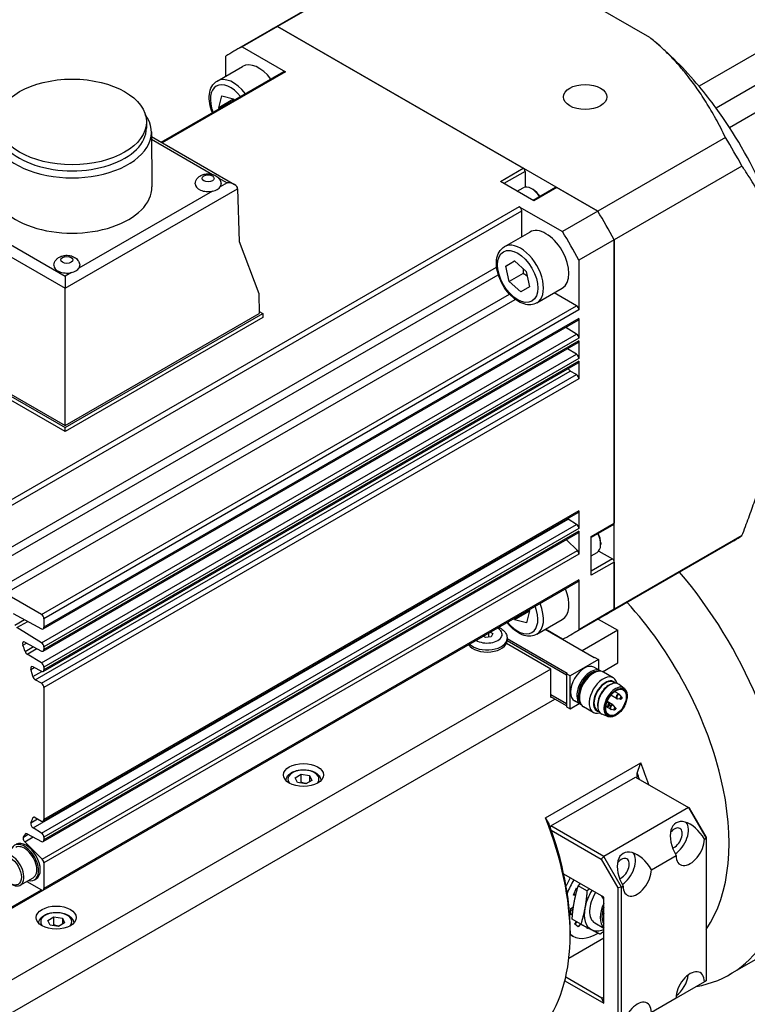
# Model space of a CAD drawing. Extents: x 24680 to 26365, y 10273 to 11461.
# Tile 16 of 18: x 26163 to 26236, y 11236 to 11335. Entities that reach past the tile are written whole.
import ezdxf

# ---------------------------------------------------------------- set-up
doc = ezdxf.new("R2010")
doc.units = 0
doc.header["$LTSCALE"] = 25.4
doc.layers.get('0').update_dxf_attribs({"linetype": 'CONTINUOUS'})

msp = doc.modelspace()

# ---------------------------------------------------------------- linework, layer by layer
for p, q in [((26201.4044113, 11341.5017703), (26188.6217393, 11334.1216912)), ((26200.5616055, 11341.0615215), (26187.7789335, 11333.6814424)), ((26249.5552141, 11338.9500656), (26230.8168844, 11328.1314859)), ((26225.8847706, 11333.0202846), (26218.7784354, 11337.1231291)), ((26251.2717158, 11336.7556156), (26232.5333861, 11325.9370359)), ((26187.7789335, 11333.6814424), (26184.2433996, 11331.640201)), ((26188.6217393, 11334.1216912), (26185.0862054, 11332.0804497)), ((26188.6217393, 11334.1216912), (26213.2276032, 11319.915489)), ((26220.6861277, 11315.609308), (26188.6217393, 11334.1216912)), ((26226.2115428, 11332.7521392), (26226.1675653, 11332.7887187)), ((26249.9664075, 11333.267868), (26233.880672, 11323.9807643)), ((26185.0862054, 11332.0804497), (26189.4152901, 11329.5810516)), ((26183.4407298, 11329.1560537), (26183.4407301, 11331.1304341)), ((26176.9819134, 11322.5203036), (26189.2413338, 11329.5982833)), ((26182.5728152, 11328.6549627), (26185.1183996, 11330.1246565)), ((26189.4152901, 11329.5810516), (26177.0838146, 11322.4614709)), ((26182.7343522, 11325.9825286), (26183.0425245, 11327.1733173)), ((26184.1485657, 11326.7990251), (26182.7343522, 11325.9825286)), ((26183.0425245, 11327.1733173), (26184.2231449, 11326.8678696)), ((26184.2231449, 11326.8678696), (26184.2959261, 11326.7430508)), ((26182.7958845, 11325.8770014), (26182.7343522, 11325.9825286)), ((26175.4961576, 11324.5593134), (26175.4961576, 11323.9469409)), ((26175.9960487, 11323.5626886), (26176.0460481, 11318.0514878)), ((26176.0003643, 11323.0870012), (26184.3194803, 11318.2839573)), ((26176.0026777, 11322.8320126), (26182.1203217, 11319.2999892)), ((26233.4687996, 11322.989387), (26220.6861277, 11315.609308)), ((26210.9295062, 11318.5886821), (26213.2276032, 11319.915489)), ((26235.114275, 11320.1393401), (26222.331603, 11312.759261)), ((26182.6941647, 11318.9686808), (26183.5694803, 11318.4633171)), ((26213.4043799, 11319.6093028), (26211.2830596, 11318.384558)), ((26213.4043799, 11319.6093028), (26213.4043799, 11318.012802)), ((26167.3540508, 11307.8983341), (26184.6294944, 11317.8723161)), ((26183.5694803, 11318.4633171), (26182.8913682, 11318.0718089)), ((26184.6304638, 11317.850758), (26184.7872625, 11312.5754769)), ((26214.2882634, 11316.6495027), (26210.9295062, 11318.5886821)), ((26212.6266518, 11317.6088347), (26213.2011314, 11317.9405106)), ((26214.1998751, 11317.7823917), (26214.0761314, 11317.8538352)), ((26216.4613604, 11317.9886919), (26214.2150401, 11316.6917782)), ((26216.5863604, 11317.9763097), (26214.2882634, 11316.6495027)), ((26216.5863604, 11317.9763097), (26220.6861277, 11315.609308)), ((26151.5408473, 11317.0280915), (26167.3540508, 11307.8983341)), ((26152.6008613, 11317.6190924), (26167.3540508, 11309.1013345)), ((26182.1262721, 11317.6300804), (26168.7492326, 11309.9068431)), ((26212.8215086, 11316.067465), (26159.2581699, 11285.142657)), ((26212.8215086, 11316.067465), (26217.1505938, 11313.5680665)), ((26159.5041812, 11284.7165529), (26213.0675199, 11315.6413609)), ((26213.0675199, 11313.0634481), (26213.0675199, 11315.6413609)), ((26220.6861277, 11315.609308), (26217.1505938, 11313.5680665)), ((26211.3228152, 11312.0561424), (26213.8683996, 11313.5258363)), ((26184.7872625, 11312.5754769), (26186.7402248, 11307.3654507)), ((26222.331603, 11312.759261), (26218.7960691, 11310.7180196)), ((26222.331603, 11312.759261), (26222.331603, 11284.3468567)), ((26222.331603, 11275.7344945), (26222.331603, 11312.759261)), ((26159.5041812, 11280.5387399), (26210.5560208, 11310.0135332)), ((26211.479633, 11310.1184635), (26212.3391878, 11310.6296153)), ((26212.3494205, 11310.6206356), (26211.479633, 11310.1184635)), ((26211.8054176, 11308.5671087), (26211.479633, 11310.1184635)), ((26212.3391878, 11310.6296153), (26213.5245274, 11309.5894124)), ((26218.7960691, 11310.7180196), (26218.7960688, 11305.7192231)), ((26159.7323236, 11279.8085028), (26210.7222171, 11309.2475316)), ((26167.9841364, 11309.4651146), (26167.3540508, 11309.1013345)), ((26167.3540508, 11309.1013345), (26167.3540508, 11307.8983341)), ((26213.2196312, 11309.3836053), (26211.8054176, 11308.5671087)), ((26213.5245274, 11309.5894124), (26213.850312, 11308.0380576)), ((26167.3540508, 11294.1448157), (26167.3540508, 11307.8983341)), ((26212.9907571, 11307.5269058), (26211.8054176, 11308.5671087)), ((26213.850312, 11308.0380576), (26212.9907571, 11307.5269058)), ((26214.5728152, 11306.4269773), (26217.1183996, 11307.8966712)), ((26160.8502941, 11277.872121), (26211.8401876, 11307.3111497)), ((26186.7402248, 11307.3654507), (26186.7994873, 11305.3716437)), ((26218.5500575, 11306.1453271), (26216.3175202, 11307.4342832)), ((26161.3686266, 11277.3094257), (26212.4204661, 11306.7842189)), ((26164.9867189, 11275.2205191), (26218.5500575, 11306.1453271)), ((26218.7960688, 11305.7192231), (26165.2327302, 11274.7944151)), ((26167.3540508, 11293.9406916), (26187.1530407, 11305.3716437)), ((26167.3540508, 11294.1448157), (26186.7994873, 11305.3716437)), ((26187.1530407, 11304.9633954), (26167.3540508, 11293.5324433)), ((26186.7933141, 11305.5793319), (26187.1530407, 11305.3716437)), ((26187.1530407, 11305.3716437), (26187.1530407, 11304.9633954)), ((26165.1606751, 11273.7731937), (26218.7240138, 11304.6980017)), ((26218.7960688, 11304.8572681), (26165.2327302, 11273.9324601)), ((26218.5586432, 11303.3092501), (26217.4764261, 11303.9777067)), ((26218.7960688, 11304.8572681), (26218.7960688, 11302.888276)), ((26150.3834881, 11303.7386505), (26167.3540508, 11293.9406916)), ((26167.3540508, 11293.5324433), (26150.3834881, 11303.3304022)), ((26150.7370414, 11303.7386505), (26167.3540508, 11294.1448157)), ((26164.9953045, 11272.384442), (26218.5586432, 11303.3092501)), ((26165.1606751, 11271.54122), (26218.7240138, 11302.466028)), ((26218.7960688, 11302.888276), (26165.2327302, 11271.963468)), ((26218.7960688, 11302.6252944), (26165.2327302, 11271.7004864)), ((26218.7960688, 11302.6252944), (26218.7960688, 11300.8592089)), ((26164.9953045, 11270.355375), (26218.5586432, 11301.280183)), ((26218.5586432, 11301.280183), (26217.6462192, 11301.843763)), ((26165.1606751, 11269.5121529), (26218.7240138, 11300.4369609)), ((26218.7960688, 11300.8592089), (26165.2327302, 11269.9344009)), ((26218.7960688, 11300.5962273), (26165.2327302, 11269.6714193)), ((26218.7960688, 11300.5962273), (26218.7960688, 11298.8203951)), ((26164.3646658, 11268.6808337), (26217.9280044, 11299.6056417)), ((26164.9867189, 11268.3216912), (26218.5500575, 11299.2464992)), ((26218.5500575, 11299.2464992), (26217.9280044, 11299.6056417)), ((26218.7960688, 11298.8203951), (26165.2327302, 11267.8955871)), ((26167.3540508, 11293.5324433), (26167.3540508, 11293.9406916)), ((26165.1606751, 11254.5068035), (26218.7240138, 11285.4316115)), ((26218.7960688, 11285.5908779), (26165.2327302, 11254.6660699)), ((26218.7960688, 11285.5908779), (26218.7960688, 11283.8150457)), ((26164.1524719, 11253.831807), (26217.7158106, 11284.756615)), ((26164.9953045, 11253.3112118), (26218.5586432, 11284.2360198)), ((26218.5586432, 11284.2360198), (26217.7158106, 11284.756615)), ((26220.033506, 11283.0200498), (26222.331603, 11284.3468567)), ((26222.2798263, 11284.2324125), (26220.033506, 11282.9354988)), ((26165.1606751, 11252.4679897), (26218.7240138, 11283.3927977)), ((26218.7960688, 11283.8150457), (26165.2327302, 11252.8902377)), ((26218.7960688, 11283.5520641), (26165.2327302, 11252.6272561)), ((26218.7960688, 11283.5520641), (26218.7960688, 11281.2526736)), ((26218.6341984, 11281.6130675), (26217.5371188, 11282.7075436)), ((26220.033506, 11279.141691), (26220.033506, 11283.0200498)), ((26220.9704225, 11282.3770587), (26220.9704225, 11282.2341718)), ((26234.3116055, 11282.6048068), (26221.5289335, 11275.2247277)), ((26235.114275, 11283.1145736), (26222.331603, 11275.7344945)), ((26165.0708597, 11250.6882595), (26218.6341984, 11281.6130675)), ((26220.033506, 11281.1013859), (26220.6079856, 11281.4330619)), ((26220.7722161, 11281.5729346), (26222.1548263, 11280.7746842)), ((26218.7960688, 11281.2526736), (26165.2327302, 11250.3278656)), ((26222.1548263, 11280.7746842), (26220.033506, 11279.5499393)), ((26222.331603, 11280.468498), (26220.033506, 11279.141691)), ((26222.331603, 11280.468498), (26222.331603, 11275.7344945)), ((26165.1606751, 11247.6079756), (26218.7240138, 11278.5327836)), ((26218.7960688, 11278.6920499), (26165.2327302, 11247.7672419)), ((26218.7960688, 11278.6920499), (26218.7960691, 11273.6932531)), ((26164.9867189, 11275.2205191), (26161.3686266, 11277.3094257)), ((26213.7710137, 11275.5063279), (26212.3568001, 11274.6898313)), ((26213.8455928, 11275.5751723), (26213.5374204, 11274.3843835)), ((26213.7840602, 11275.6807), (26213.8455928, 11275.5751723)), ((26222.331603, 11275.7344945), (26218.7960691, 11273.6932531)), ((26162.168389, 11275.3037722), (26164.9953045, 11273.7856415)), ((26162.3375821, 11274.146214), (26163.2947953, 11274.6988613)), ((26162.5347174, 11273.904281), (26163.614031, 11274.527423)), ((26165.2327302, 11274.7944151), (26165.2327302, 11273.9324601)), ((26212.3568001, 11274.6898313), (26212.2840186, 11274.8146506)), ((26213.5374204, 11274.3843835), (26212.3568001, 11274.6898313)), ((26214.5728152, 11273.2293368), (26217.1183996, 11274.6990307)), ((26221.5289335, 11275.2247277), (26217.9933996, 11273.1834862)), ((26220.726264, 11274.7613062), (26222.6851564, 11273.6303391)), ((26164.9953045, 11272.384442), (26162.5347174, 11273.904281)), ((26209.918206, 11273.448748), (26210.1613585, 11273.3083638)), ((26220.3163487, 11270.8746632), (26215.4053747, 11273.7100153)), ((26217.1505938, 11272.7432375), (26215.4407301, 11273.7304277)), ((26222.6851564, 11273.6303391), (26219.1142672, 11271.5686853)), ((26222.6851564, 11270.3643528), (26222.6851564, 11273.6303391)), ((26163.3403573, 11272.4424195), (26164.9953045, 11271.5536678)), ((26209.4542517, 11272.9001156), (26209.2110992, 11273.0404997)), ((26210.0119293, 11272.9863886), (26209.4542517, 11272.9001156)), ((26209.7531102, 11273.35343), (26209.7531102, 11272.9463491)), ((26210.1613585, 11273.3083638), (26210.0119293, 11272.9863886)), ((26217.5586323, 11269.1396079), (26211.6029326, 11272.5781327)), ((26211.603581, 11272.5981708), (26217.5586323, 11269.1600203)), ((26211.603681, 11272.8138425), (26211.603681, 11272.6097184)), ((26211.603681, 11272.8022372), (26217.629343, 11269.3233197)), ((26163.1321793, 11272.1443764), (26163.4999544, 11272.3567115)), ((26163.356536, 11271.5156163), (26164.1804174, 11271.9912844)), ((26163.5678515, 11271.2370746), (26164.539851, 11271.7982587)), ((26165.2327302, 11271.963468), (26165.2327302, 11271.7004864)), ((26215.967642, 11269.7519804), (26211.5355326, 11272.3108599)), ((26164.9953045, 11270.355375), (26163.5678515, 11271.2370746)), ((26220.7406128, 11270.7113638), (26217.9121857, 11269.0783707)), ((26220.3870594, 11270.915488), (26220.3163487, 11270.8746632)), ((26220.3870594, 11270.915488), (26220.7406128, 11270.7113638)), ((26220.7406128, 11270.7113638), (26220.7406128, 11269.6766312)), ((26215.967642, 11269.7519804), (26096.0776873, 11200.5334827)), ((26163.9331287, 11269.7130706), (26164.2758739, 11269.9109546)), ((26164.1339457, 11268.9995206), (26165.021709, 11269.512071)), ((26164.1524719, 11269.9772248), (26164.9953045, 11269.5246007)), ((26165.2327302, 11269.9344009), (26165.2327302, 11269.6714193)), ((26215.967642, 11266.8942423), (26215.967642, 11269.7519804)), ((26220.9377953, 11269.5627878), (26220.3013992, 11269.9302112)), ((26221.1597355, 11269.4836506), (26222.6851564, 11270.3643528)), ((26222.2308146, 11268.8739978), (26221.250411, 11269.440034)), ((26164.9867189, 11268.3216912), (26164.3646658, 11268.6808337)), ((26217.629343, 11269.3233197), (26217.5586323, 11269.2824948)), ((26217.5586323, 11269.2824948), (26217.5586323, 11265.9756837)), ((26217.9121857, 11269.0783707), (26217.5586323, 11269.2824948)), ((26217.9121857, 11265.7715595), (26217.9121857, 11269.0783707)), ((26220.033506, 11269.2157462), (26220.250411, 11269.3409764)), ((26165.2327302, 11267.8955871), (26165.2327302, 11254.6660699)), ((26222.0116582, 11268.2384362), (26222.1129933, 11268.2751494)), ((26222.4127654, 11268.3359357), (26222.2602196, 11268.4240081)), ((26222.813692, 11267.2311819), (26222.3622589, 11267.4918169)), ((26223.3266648, 11267.8137825), (26222.8190606, 11268.2103124)), ((26098.1231555, 11198.448448), (26216.3919061, 11266.730943)), ((26215.967642, 11267.2004285), (26217.5586323, 11266.2818699)), ((26217.5586323, 11266.2614575), (26215.967642, 11267.1800161)), ((26217.5586323, 11266.0573333), (26215.967642, 11266.975892)), ((26216.0383527, 11266.9350672), (26215.967642, 11266.8942423)), ((26218.9877953, 11266.1852887), (26218.3513992, 11266.5527121)), ((26218.8361974, 11267.141947), (26218.8361974, 11266.8914866)), ((26222.1949735, 11266.1595302), (26221.6228524, 11266.4898444)), ((26222.563692, 11266.7981692), (26221.9915709, 11267.1284835)), ((26222.9437919, 11266.7159729), (26222.6453879, 11266.7684546)), ((26223.074926, 11266.9431039), (26222.8802736, 11267.1752884)), ((26217.5586323, 11265.9756837), (26217.9121857, 11265.7715595)), ((26217.9121857, 11265.7715595), (26218.8082905, 11266.2889259)), ((26220.2308146, 11265.4098962), (26219.250411, 11265.9759324)), ((26220.7877654, 11265.5213532), (26220.6352196, 11265.6094255)), ((26220.6716489, 11265.9174719), (26220.6905219, 11265.8113565)), ((26221.9449735, 11265.7265175), (26221.4935405, 11265.9871524)), ((26221.706355, 11266.0015384), (26221.5002064, 11266.0377947)), ((26221.8374891, 11266.2286694), (26221.6428367, 11266.4608539)), ((26222.3250735, 11265.6443212), (26222.0266695, 11265.6968028)), ((26222.4562076, 11265.8714521), (26222.2615551, 11266.1036367)), ((26221.696913, 11264.9909697), (26221.0997059, 11265.2323028)), ((26215.4373119, 11254.8463694), (26224.9832535, 11260.3577214)), ((26190.3823884, 11258.858686), (26190.9947608, 11259.2122394)), ((26190.6065322, 11258.3757231), (26190.3823884, 11258.858686)), ((26190.9947608, 11258.3957428), (26190.9947608, 11259.2122394)), ((26190.9947608, 11259.2122394), (26191.8312771, 11259.0828299)), ((26192.055421, 11258.599867), (26191.4430485, 11258.2463136)), ((26191.8312771, 11259.0828299), (26191.8312771, 11258.4704575)), ((26191.8312771, 11259.0828299), (26192.055421, 11258.599867)), ((26215.967642, 11254.0344212), (26224.4529234, 11258.9334007)), ((26224.4529234, 11258.9334007), (26229.7562242, 11255.8715385)), ((26224.6297001, 11258.8313386), (26224.6297001, 11259.3367092)), ((26191.4430485, 11258.2463136), (26190.6065322, 11258.3757231)), ((26229.7562242, 11255.8715385), (26221.2709429, 11250.972559)), ((26229.8597776, 11255.8117519), (26229.7562242, 11255.8715385)), ((26229.7562242, 11255.8715385), (26231.5239912, 11252.8096763)), ((26231.5239912, 11252.9292495), (26229.8597776, 11255.8117519)), ((26163.9331321, 11254.3492445), (26164.6112987, 11254.7407842)), ((26164.1339457, 11254.8309035), (26164.2792854, 11254.9148154)), ((26164.3646658, 11254.8831778), (26164.9867189, 11254.5240352)), ((26164.9953045, 11253.3112118), (26164.1524719, 11253.831807)), ((26215.967642, 11254.0344212), (26215.9049064, 11253.9257599)), ((26221.2709429, 11250.972559), (26215.967642, 11254.0344212)), ((26163.1798487, 11252.918565), (26163.6615721, 11253.1966881)), ((26163.3131503, 11252.4417977), (26164.1584675, 11252.9298418)), ((26163.3565498, 11253.212507), (26163.4661146, 11253.2757643)), ((26163.5678515, 11253.2470186), (26164.9953045, 11252.4804375)), ((26165.2327302, 11252.8902377), (26165.2327302, 11252.6272561)), ((26216.024726, 11253.5932154), (26221.0209429, 11250.7086483)), ((26231.3472145, 11252.7076142), (26231.5239912, 11252.8096763)), ((26231.5239912, 11252.9292495), (26231.5239912, 11252.8096763)), ((26231.5239912, 11252.8096763), (26231.5239912, 11238.5209861)), ((26165.0708597, 11250.6882595), (26163.3131503, 11252.4417977)), ((26221.0209429, 11250.7086483), (26221.2709429, 11250.972559)), ((26221.0209429, 11250.7086483), (26222.6851564, 11247.8261458)), ((26223.0387098, 11247.9106968), (26221.2709429, 11250.972559)), ((26226.0439136, 11249.6457521), (26228.5187874, 11251.0746211)), ((26165.2327302, 11250.3278656), (26165.2327302, 11247.7672419)), ((26162.8727169, 11248.099589), (26164.1631868, 11248.8446421)), ((26164.2881868, 11248.6281358), (26164.4649635, 11248.7301978)), ((26221.2709429, 11246.8900761), (26217.2779322, 11249.1954419)), ((26163.5188913, 11248.4726579), (26164.9867189, 11247.6252073)), ((26218.245348, 11247.1108206), (26218.5452615, 11247.818456)), ((26218.5452615, 11247.818456), (26218.660625, 11247.7987491)), ((26219.6009311, 11247.5285314), (26218.7307918, 11248.0309066)), ((26223.0387098, 11247.9106968), (26222.6851564, 11247.8261458)), ((26222.6851564, 11247.8261458), (26222.6851564, 11233.7065576)), ((26223.0387098, 11247.9106968), (26223.2154865, 11248.0127589)), ((26223.0387098, 11233.6220067), (26223.0387098, 11247.9106968)), ((26159.4321262, 11244.3005963), (26165.1606751, 11247.6079756)), ((26159.5041812, 11244.4598627), (26164.9867189, 11247.6252073)), ((26218.4666787, 11247.0730119), (26218.245348, 11247.1108206)), ((26218.3021512, 11247.2448458), (26218.5003767, 11247.2109841)), ((26221.2709429, 11246.6859519), (26221.0941662, 11246.9921382)), ((26221.2709429, 11236.2756205), (26221.2709429, 11246.8900761)), ((26217.9688578, 11245.7547336), (26218.2482395, 11245.9332761)), ((26217.9982929, 11245.1357682), (26217.9688578, 11245.7547336)), ((26165.633651, 11244.5699959), (26166.2460235, 11244.9235493)), ((26166.2460235, 11244.1070527), (26166.2460235, 11244.9235493)), ((26166.2460235, 11244.9235493), (26167.0825398, 11244.7941397)), ((26167.0825398, 11244.7941397), (26167.0825398, 11244.1817673)), ((26167.0825398, 11244.7941397), (26167.3066836, 11244.3111768)), ((26217.9784441, 11245.5531507), (26218.2167669, 11245.705454)), ((26218.1633683, 11245.2412618), (26217.9982929, 11245.1357682)), ((26221.2709429, 11245.0374401), (26221.2412295, 11245.0270824)), ((26221.2709429, 11245.0099274), (26221.2412295, 11245.0270824)), ((26244.4847776, 11245.2619983), (26233.8781759, 11239.1382739)), ((26165.8577949, 11244.087033), (26165.633651, 11244.5699959)), ((26166.6943112, 11243.9576234), (26165.8577949, 11244.087033)), ((26167.3066836, 11244.3111768), (26166.6943112, 11243.9576234)), ((26218.9863242, 11244.1928772), (26218.116185, 11244.6952523)), ((26218.3836476, 11244.2026418), (26218.545327, 11244.4474871)), ((26218.7311881, 11243.9087703), (26218.3836476, 11244.2026418)), ((26218.4178183, 11244.173748), (26218.5838794, 11244.4252288)), ((26218.9374328, 11244.2211047), (26218.7311881, 11243.9087703)), ((26219.6311953, 11243.7550271), (26219.649868, 11243.8466102)), ((26219.7597509, 11243.789638), (26219.6311953, 11243.7550271)), ((26220.3744963, 11244.3167643), (26221.2709429, 11243.7992006)), ((26217.7882561, 11240.796863), (26221.2709429, 11242.8075932)), ((26217.9121857, 11243.5220277), (26217.9121857, 11243.1137794)), ((26218.1888361, 11242.9805796), (26217.9121857, 11243.1403038)), ((26221.0941662, 11236.7859309), (26217.4700125, 11238.878337)), ((26217.3846466, 11238.5193748), (26221.2709429, 11236.2756205)), ((26231.3472145, 11238.4189241), (26228.5187874, 11236.7859309)), ((26231.5239912, 11238.5209861), (26231.3472145, 11238.4189241)), ((26221.0941662, 11236.7859309), (26221.2709429, 11236.887993)), ((26221.2709429, 11236.2756205), (26221.0941662, 11236.7859309)), ((26228.5187874, 11236.7859309), (26226.0439136, 11235.3570619))]:
    msp.add_line(p, q)
for centre, start, end in [((26221.4512551, 11266.3002411), 39.974862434, 47.353259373), ((26222.688692, 11267.0146756), 240, 260.025137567), ((26222.688692, 11267.0146756), 39.974862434, 60), ((26222.0699735, 11265.9430238), 240, 260.025137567), ((26222.0699735, 11265.9430238), 39.974862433, 60)]:
    msp.add_arc(centre, 0.25, start, end)
for centre, major_axis, ratio, start_param, end_param in [((26204.6539335, 11304.453085), (-16.875, 29.2283574), 0.5773502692, 6.2344111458, 6.2831853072), ((26204.6539335, 11304.453085), (-16.875, 29.2283574), 0.5773502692, 6.2344111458, 6.2831853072), ((26222.331603, 11314.6592923), (-12.75, 22.0836478), 0.5773502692, 5.0078298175, 5.2809120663), ((26201.1183996, 11302.4118436), (-16.875, 29.2283574), 0.5773502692, 6.2344111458, 6.3319594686), ((26186.7433996, 11327.310074), (-1.625, 2.8145826), 0.5773502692, 4.9397837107, 6.2831853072), ((26189.4152901, 11329.2969822), (-0.1739563, 0.3013011), 0.5773502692, 5.4977871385, 6.2831853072), ((26184.1978152, 11325.8403801), (-1.625, 2.8145826), 0.5773502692, 4.9397837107, 6.2831853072), ((26183.9149725, 11325.6770808), (-1.425, 2.4681724), 0.5773502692, 4.9723892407, 7.5939813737), ((26222.331603, 11314.6592923), (-12.75, 22.0836478), 0.5773502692, 4.8964030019, 5.0078298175), ((26222.331603, 11314.6592923), (12.75, -22.0836478), 0.5773502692, 1.3867823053, 1.7548103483), ((26168.0611576, 11323.5386926), (7.935, 0), 0.5773502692, 2.7460359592, 6.6787420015), ((26168.0611576, 11323.9469409), (7.435, 0), 0.5773502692, 3.1415926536, 6.2831853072), ((26217.4366055, 11311.8331641), (-16.875, 29.2283574), 0.5773502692, 4.663614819, 4.7611631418), ((26213.2276032, 11319.7113649), (0.125, -0.2165064), 0.5773502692, 0.7853981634, 2.3561944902), ((26168.0611576, 11318.0273407), (7.985, 0), 0.5773502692, 3.1363548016, 6.2884231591), ((26181.6729631, 11318.3335269), (-1.3, 0), 0.5773502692, 6.2355820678, 8.210164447), ((26181.6729631, 11318.3335269), (1.3, 0), 0.5773502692, 5.0685717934, 5.9270024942), ((26181.6729631, 11318.3335269), (1.3, 0), 0.5773502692, 5.9270024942, 6.3307885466), ((26183.5694803, 11317.8509446), (-1.0606602, 0), 0.5773502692, 3.1764992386, 4.7123889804), ((26184.1001337, 11317.5445718), (0.3545785, 0.6611578), 0.5971344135, 5.4790719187, 5.5139785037), ((26214.0761314, 11316.4249662), (-0.875, 1.5155445), 0.5773502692, 4.8048702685, 6.2831853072), ((26214.1998751, 11316.4964096), (0.7875, -1.36399), 0.5773502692, 1.6735878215, 2.3561944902), ((26216.5863604, 11317.7721855), (-0.125, 0.2165064), 0.5773502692, 5.4977871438, 6.2831853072), ((26212.8215086, 11315.7833956), (-0.1739563, 0.3013011), 0.5773502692, 3.926990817, 5.4977871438), ((26204.6539335, 11304.453085), (16.875, -29.2283574), 0.5773502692, 1.5220221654, 1.6195704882), ((26204.6539335, 11304.453085), (-16.875, 29.2283574), 0.5773502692, 4.663614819, 4.7611631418), ((26215.4933996, 11310.7112537), (-1.625, 2.8145826), 0.5773502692, 3.1415926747, 6.2831853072), ((26201.1183996, 11302.4118436), (16.875, -29.2283574), 0.5773502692, 1.5220221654, 1.6195704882), ((26212.9478152, 11309.2415599), (1.625, -2.8145826), 0.5773502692, 0, 3.1415926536), ((26167.5308275, 11310.1685611), (-1.3, 0), 0.5773502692, 6.2355820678, 8.210164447), ((26167.5308275, 11310.1685611), (1.3, 0), 0.5773502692, 5.0685717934, 5.9270024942), ((26167.5308275, 11310.1685611), (1.3, 0), 0.5773502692, 5.9270024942, 6.3307885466), ((26218.5500575, 11305.8612577), (-0.1739563, 0.3013011), 0.5773502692, 3.926990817, 5.4977871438), ((26218.5500575, 11304.9993028), (0.1739563, -0.3013011), 0.5773502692, 0, 0.7853981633), ((26218.5500575, 11303.0303106), (-0.1739563, 0.3013011), 0.5773502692, 3.9269908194, 5.4628805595), ((26218.5500575, 11302.7673291), (0.1739563, -0.3013011), 0.5773502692, 0, 0.7853981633), ((26218.5500575, 11301.0012436), (-0.1739563, 0.3013011), 0.5773502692, 3.9269908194, 5.4628805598), ((26218.5500575, 11300.738262), (0.1739563, -0.3013011), 0.5773502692, 0, 0.7853981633), ((26217.9280044, 11299.8897111), (-0.1739563, 0.3013011), 0.5773502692, 1.3507882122, 2.3561944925), ((26218.5500575, 11298.9624298), (-0.1739563, 0.3013011), 0.5773502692, 3.9269908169, 5.4977871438), ((26218.5500575, 11285.7329126), (0.1739563, -0.3013011), 0.5773502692, 0, 0.7853981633), ((26217.7243962, 11285.0355544), (-0.1739563, 0.3013011), 0.5773502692, 2.0383748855, 2.3212879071), ((26218.5500575, 11283.9570804), (-0.1739563, 0.3013011), 0.5773502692, 3.9269908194, 5.4628805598), ((26222.1548263, 11284.4489188), (0.125, -0.2165064), 0.5773502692, 0, 0.7853981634), ((26218.5500575, 11283.6940988), (0.1739563, -0.3013011), 0.5773502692, 0, 0.7853981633), ((26219.7329856, 11282.9486063), (0.875, -1.5155445), 0.5773502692, 0, 1.4783150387), ((26219.8567293, 11283.0200498), (0.7875, -1.36399), 0.5773502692, 0.7853981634, 1.4680048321), ((26217.4366055, 11311.8331641), (16.875, -29.2283574), 0.5773502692, 0, 0.0487741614), ((26218.5500575, 11281.3947083), (-0.1739563, 0.3013011), 0.5773502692, 3.9269908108, 5.1487212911), ((26222.1548263, 11280.5705601), (0.125, -0.2165064), 0.5773502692, 0.7853981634, 2.3561944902), ((26219.5031759, 11264.0365043), (14.375, -24.8982304), 0.5773502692, 6.071375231, 8.1605492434), ((26218.5500575, 11278.8340846), (0.1739563, -0.3013011), 0.5773502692, 0, 0.7853981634), ((26215.4933996, 11277.5136132), (1.625, -2.8145826), 0.5773502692, 0, 1.3434017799), ((26216.4979721, 11262.3014491), (12.25, -21.2176224), 0.5773502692, 0.2644485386, 1.9327896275), ((26212.6649725, 11275.8806201), (1.425, -2.4681724), 0.5773502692, 4.9723890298, 7.5939815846), ((26212.9478152, 11276.0439194), (1.625, -2.8145826), 0.5773502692, 0, 1.3434017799), ((26204.6539335, 11304.453085), (16.875, -29.2283574), 0.5773502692, 0, 0.0487741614), ((26204.6539335, 11304.453085), (16.875, -29.2283574), 0.5773502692, 0, 0.0487741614), ((26164.9867189, 11274.9364497), (-0.1739563, 0.3013011), 0.5773502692, 3.926990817, 5.4977871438), ((26164.9867189, 11274.0744948), (0.1739563, -0.3013011), 0.5773502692, 5.5326937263, 7.0685834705), ((26209.603681, 11273.2220908), (1.5, 0), 0.5773502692, 3.890186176, 7.1053881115), ((26201.1183996, 11302.4118436), (16.875, -29.2283574), 0.5773502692, 6.2344111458, 6.3319594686), ((26163.3489429, 11272.1535663), (-0.1739563, 0.3013011), 0.5773502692, 5.532693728, 7.5611703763), ((26209.603681, 11272.6097184), (2, 0), 0.5773502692, 3.5126383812, 6.2831853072), ((26209.603681, 11272.8138425), (2, 0), 0.5773502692, 3.6456986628, 6.2831853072), ((26147.5550606, 11271.4870358), (-12.5, 21.6506351), 0.5773502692, 4.3918907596, 4.4194456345), ((26163.5764372, 11271.516014), (-0.1739563, 0.3013011), 0.5773502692, 1.250298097, 2.3212879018), ((26164.9867189, 11272.1055026), (-0.1739563, 0.3013011), 0.5773502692, 3.9269908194, 5.4628805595), ((26164.9867189, 11271.8425211), (0.1739563, -0.3013011), 0.5773502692, 5.5326937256, 7.0685834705), ((26164.1610576, 11269.6883715), (-0.1739563, 0.3013011), 0.5773502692, 5.5326937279, 7.4543844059), ((26147.5550607, 11271.4870357), (-12.5, 21.6506351), 0.5773502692, 4.2814239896, 4.3128286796), ((26164.9867189, 11270.0764356), (-0.1739563, 0.3013011), 0.5773502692, 3.9269908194, 5.4628805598), ((26164.9867189, 11269.813454), (0.1739563, -0.3013011), 0.5773502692, 5.5326937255, 7.0685834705), ((26219.3263992, 11268.2414617), (-0.975, -1.6887495), 0.5773502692, 3.1415926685, 6.2831853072), ((26219.9627953, 11267.8740382), (-0.975, -1.6887495), 0.5773502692, 3.0820982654, 6.3426796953), ((26220.033506, 11267.8332134), (-0.925, -1.602147), 0.5773502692, 3.3865813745, 6.0381965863), ((26220.250411, 11267.7079832), (-1, -1.7320508), 0.5773502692, 3.1415926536, 6.2831853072), ((26164.3646658, 11268.9649031), (-0.1739563, 0.3013011), 0.5773502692, 1.1398313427, 2.3561944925), ((26220.033506, 11267.8332134), (0.846625, 1.4663975), 0.5773502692, 0.7853981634, 2.3561944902), ((26221.2308146, 11267.141947), (-1, -1.7320508), 0.5773502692, 2.5903181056, 6.8344598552), ((26221.4477196, 11267.0167168), (-0.846625, -1.4663975), 0.5773502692, 2.9149120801, 6.5098658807), ((26221.4477196, 11267.0167168), (-0.8125, -1.4072913), 0.5773502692, 3.1415926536, 6.2831853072), ((26221.8896613, 11266.7615616), (-0.8625, -1.4938938), 0.5773502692, 3.0606673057, 6.364110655), ((26164.9867189, 11268.0376218), (-0.1739563, 0.3013011), 0.5773502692, 3.9269908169, 5.4977871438), ((26221.801273, 11266.8125927), (0.8125, 1.4072913), 0.5773502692, 0.6012642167, 2.5403284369), ((26222.4457005, 11266.4405323), (-0.8175514, -1.4160406), 0.5773502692, 3.0606673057, 6.364110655), ((26221.500681, 11266.271705), (0.1200148, 0.2078717), 0.5773502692, 6.0757858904, 6.295652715), ((26222.688692, 11267.0146756), (-0.125, -0.2165064), 0.5773502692, 3.1415926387, 6.2831853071), ((26222.7381178, 11266.9861395), (-0.1200148, -0.2078717), 0.5773502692, 2.9341932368, 6.490584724), ((26222.995562, 11266.8375041), (-0.067003, -0.1160525), 0.5773502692, 2.9341932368, 6.490584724), ((26221.7581251, 11266.1230696), (-0.067003, -0.1160525), 0.5773502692, 2.9341932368, 6.490584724), ((26222.0699735, 11265.9430238), (-0.125, -0.2165064), 0.5773502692, 3.1415926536, 6.2831853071), ((26222.1193994, 11265.9144878), (-0.1200148, -0.2078717), 0.5773502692, 2.9341932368, 6.490584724), ((26222.3768436, 11265.7658523), (-0.067003, -0.1160525), 0.5773502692, 2.9341932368, 6.490584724), ((26191.2189047, 11258.7292765), (-1.55, 0), 0.5773502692, 2.617211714, 6.8075662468), ((26210.1340111, 11258.6272144), (-12.25, 21.2176224), 0.5773502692, 4.3699018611, 4.4680903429), ((26209.7804577, 11258.4230903), (12, -20.7846097), 0.5773502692, 1.2615172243, 1.2907586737), ((26147.5550607, 11271.4870358), (-12.5, 21.6506351), 0.5773502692, 3.5411534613, 3.5725576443), ((26164.3646658, 11254.5991084), (-0.1739563, 0.3013011), 0.5773502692, 5.4977871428, 6.7141502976), ((26164.9867189, 11254.8081046), (0.1739563, -0.3013011), 0.5773502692, 5.4977871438, 7.0685834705), ((26200.5880695, 11253.1158625), (12.25, -21.2176224), 0.5773502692, 0.2442986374, 1.3264976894), ((26229.9330009, 11251.8911177), (-1.4142136, 2.4494897), 0.5773502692, 4.7123889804, 7.853981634), ((26164.1610576, 11254.1107464), (-0.1739563, 0.3013011), 0.5773502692, 0.3995608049, 2.3212879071), ((26200.9416229, 11253.3199867), (-12, 20.7846097), 0.5773502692, 3.926990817, 4.4323513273), ((26228.3420107, 11252.8096763), (0.5625, 0.9742786), 0.5773502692, 3.7111426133, 7.5731327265), ((26228.3420107, 11252.8096763), (1, 1.7320508), 0.5773502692, 3.9905429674, 6.0777361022), ((26163.3972911, 11252.6601569), (-0.1739563, 0.3013011), 0.5773502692, 0.2986775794, 2.0071286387), ((26147.5550607, 11271.4870358), (12.5, -21.6506351), 0.5773502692, 0.2986775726, 0.3204999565), ((26163.5764372, 11252.9581654), (-0.1739563, 0.3013011), 0.5773502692, 5.5326937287, 6.6035584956), ((26164.9867189, 11253.0322724), (-0.1739563, 0.3013011), 0.5773502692, 3.9269908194, 5.4628805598), ((26229.9330009, 11251.8911177), (-1, -1.7320508), 0.5773502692, 5.4977871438, 8.6393797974), ((26163.2881868, 11250.3601866), (-1, 1.7320508), 0.5773502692, 2.6362321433, 6.7885458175), ((26163.2881868, 11250.3601866), (-0.875, 1.5155445), 0.5773502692, 3.1415926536, 6.2831853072), ((26163.4649635, 11250.4622486), (-1, 1.7320508), 0.5773502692, 3.1415926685, 6.2831853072), ((26164.9867189, 11252.7692908), (0.1739563, -0.3013011), 0.5773502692, 5.5326937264, 7.0685834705), ((26224.6297001, 11248.8292555), (-1.4142136, 2.4494897), 0.5773502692, 4.7123889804, 7.853981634), ((26161.9977169, 11249.6151334), (-0.875, 1.5155445), 0.5773502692, 2.3561944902, 7.0685834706), ((26164.9867189, 11250.4699003), (-0.1739563, 0.3013011), 0.5773502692, 3.9269908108, 5.1487212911), ((26223.0387098, 11249.7478141), (0.5625, 0.9742786), 0.5773502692, 3.7111426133, 7.5731327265), ((26223.0387098, 11249.7478141), (1, 1.7320508), 0.5773502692, 3.9905429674, 6.0777361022), ((26220.2102827, 11247.2983244), (2.375, 4.1136207), 0.5773502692, 1.5335715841, 1.7225225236), ((26224.6297001, 11248.8292555), (-1, -1.7320508), 0.5773502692, 5.4977871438, 8.6393797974), ((26164.9867189, 11247.9092766), (0.1739563, -0.3013011), 0.5773502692, 5.4977871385, 7.0685834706), ((26220.5638361, 11247.0942002), (-2.375, -4.1136207), 0.5773502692, 4.6751642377, 4.9922234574), ((26221.6244963, 11246.4818278), (1.625, 2.8145826), 0.5773502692, 1.5163766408, 2.122460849), ((26221.6244963, 11246.4818278), (-1.25, -2.1650635), 0.5773502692, 4.6416192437, 6.2831853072), ((26221.6244963, 11246.4818278), (-1.625, -2.8145826), 0.5773502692, 5.2640535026, 6.3112510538), ((26222.6851564, 11245.8694554), (-1.25, -2.1650635), 0.5773502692, 4.854286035, 6.1412882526), ((26222.6851564, 11245.8694554), (-1.125, -1.9485572), 0.5773502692, 5.0219048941, 5.9736693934), ((26166.4701673, 11244.4405864), (-1.55, 0), 0.5773502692, 2.617211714, 6.8075662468), ((26222.8265778, 11245.7878057), (1.125, 1.9485572), 0.5773502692, 2.1449836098, 2.2719533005), ((26220.5638361, 11247.0942002), (-2.375, -4.1136207), 0.5773502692, 6.1586324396, 7.112100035), ((26221.6244963, 11246.4818278), (-1.625, -2.8145826), 0.5773502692, 0.0280657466, 0.6309385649), ((26229.9330009, 11237.6024275), (1, 1.7320508), 0.5773502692, 5.4977871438, 8.6393797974), ((26228.3420107, 11238.5209861), (1, 1.7320508), 0.5773502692, 4.0614168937, 5.3633610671), ((26224.6297001, 11234.5405653), (1, 1.7320508), 0.5773502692, 5.4977871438, 8.6393797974)]:
    msp.add_ellipse(centre, major_axis=major_axis, ratio=ratio, start_param=start_param, end_param=end_param)
for centre, major_axis in [((26168.0611576, 11324.5593134), (7.435, 0)), ((26219.4147876, 11327.0598341), (-2.175, 0)), ((26181.6729631, 11318.9034603), (0.6009469, 0)), ((26212.6649725, 11309.0782606), (1.425, -2.4681724)), ((26167.5308275, 11310.7384945), (0.6009469, 0)), ((26222.5083797, 11266.4043444), (-0.767875, -1.3299985)), ((26222.5083797, 11266.4043444), (-0.725, -1.2557368)), ((26223.0210322, 11266.8227989), (-0.043, -0.0744782)), ((26221.7835953, 11266.1083644), (-0.043, -0.0744782)), ((26222.4023137, 11265.7511471), (-0.043, -0.0744782)), ((26191.2189047, 11259.1375248), (-2, 0)), ((26161.8739733, 11249.54369), (0.7875, -1.36399)), ((26166.4701673, 11244.8488346), (-2, 0))]:
    msp.add_ellipse(centre, major_axis=major_axis, ratio=0.5773502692)
for points, weights in [([(26233.4687996, 11322.989387), (26230.3674427, 11329.4067828), (26225.8847706, 11333.0202846)], [1.37684624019, 1.55566985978, 1.60177656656]), ([(26184.185239, 11326.8776765), (26184.1675997, 11326.8391487), (26184.1485657, 11326.7990251)], [1.01475445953, 1.00776720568, 1]), ([(26184.1485657, 11326.7990251), (26184.1925324, 11326.7526875), (26184.2336678, 11326.7071059)], [1, 1.00970239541, 1.01818777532]), ([(26240.0092726, 11308.5559296), (26239.1212243, 11314.2447883), (26235.114275, 11320.1393401)], [1.60177656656, 1.55566985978, 1.37684624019]), ([(26213.2027288, 11309.871809), (26213.2238328, 11309.6492236), (26213.2196312, 11309.3836053)], [1.06142787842, 1.04225609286, 1]), ([(26213.2196312, 11309.3836053), (26213.4421094, 11309.2627331), (26213.6185941, 11309.1414758)], [1, 1.0402985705, 1.05960206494]), ([(26235.114275, 11283.1145736), (26239.1212243, 11293.635952), (26240.0092726, 11300.3502405)], [1.37684624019, 1.55566985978, 1.60177656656]), ([(26213.7258034, 11275.6470654), (26213.7489397, 11275.578662), (26213.7710137, 11275.5063279)], [1.02134149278, 1.01153010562, 1]), ([(26213.7710137, 11275.5063279), (26213.7993206, 11275.5044584), (26213.8267631, 11275.5024135)], [1, 1.00496847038, 1.00961779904]), ([(26224.6297001, 11259.3367092), (26224.79918, 11259.8387917), (26224.9832535, 11260.3577214)], [1, 1.00021283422, 1]), ([(26190.9947608, 11258.3957428), (26190.9548125, 11258.3593626), (26190.9171399, 11258.327672)], [1, 1.01779072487, 1.03148954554]), ([(26191.4797695, 11258.2675145), (26191.2541662, 11258.2923134), (26190.9947608, 11258.3957428)], [1.07507328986, 1.09062147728, 1]), ([(26215.4373119, 11254.8463694), (26215.6213854, 11254.5399895), (26215.7908653, 11254.2336055)], [1, 1.00021283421, 1]), ([(26218.3282279, 11246.4180781), (26218.4708479, 11247.1921194), (26218.7307918, 11248.0309066)], [1, 1.06065480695, 1.04421807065]), ([(26218.7307918, 11248.0309066), (26218.8261439, 11248.1420307), (26218.9197252, 11248.2475523)], [1.04421807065, 1.04685731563, 1.04750893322]), ([(26219.6009311, 11247.5285314), (26219.5315081, 11246.5797469), (26219.3888881, 11245.8057057)], [1.04421807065, 1.06065480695, 1]), ([(26219.8465579, 11247.7124451), (26219.7272783, 11247.6217605), (26219.6009311, 11247.5285314)], [1.04750893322, 1.04685731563, 1.04421807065]), ([(26218.116185, 11244.6952523), (26218.1856079, 11245.6440368), (26218.3282279, 11246.4180781)], [1.04421807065, 1.06065480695, 1]), ([(26219.3888881, 11245.8057057), (26219.2462681, 11245.0316644), (26218.9863242, 11244.1928772)], [1, 1.06065480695, 1.04421807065]), ([(26166.2460235, 11244.1070527), (26166.2060752, 11244.0706724), (26166.1684026, 11244.0389818)], [1, 1.01779072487, 1.03148954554]), ([(26166.7310322, 11243.9788243), (26166.5054289, 11244.0036232), (26166.2460235, 11244.1070527)], [1.07507328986, 1.09062147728, 1]), ([(26218.9863242, 11244.1928772), (26219.5982724, 11243.872152), (26220.0457371, 11243.642026)], [1.04421807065, 1.06065480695, 1]), ([(26220.0457371, 11243.642026), (26220.4932017, 11243.4119001), (26220.914629, 11243.2011722)], [1, 1.06065480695, 1.04421807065]), ([(26220.914629, 11243.2011722), (26221.1001806, 11243.338087), (26221.2709429, 11243.4698615)], [1.04421807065, 1.04809862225, 1.04768220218])]:
    msp.add_rational_spline(points, weights, degree=2)
for points, knots in [([(26182.1042255, 11325.4776718), (26182.0743451, 11325.5517533), (26182.0463631, 11325.6261856), (26181.9090085, 11326.0202843), (26181.8341512, 11326.3426346), (26181.7683561, 11326.9680975), (26181.7778872, 11327.2711816), (26181.8930028, 11327.8208232), (26181.9962638, 11328.0700641), (26182.2660337, 11328.4308477), (26182.4089729, 11328.5603683), (26182.5728152, 11328.6549627)], [4.4359908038, 4.4359908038, 4.4359908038, 4.4359908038, 4.514927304, 4.514927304, 4.8530239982, 4.8530239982, 5.1941246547, 5.1941246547, 5.5243011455, 5.5243011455, 5.7670304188, 5.7670304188, 5.7670304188, 5.7670304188]), ([(26180.3744358, 11318.3692423), (26180.3829512, 11318.4724424), (26180.4090038, 11318.5723273), (26180.4885663, 11318.7598206), (26180.5440529, 11318.8449319), (26180.6800881, 11319.0058127), (26180.7632062, 11319.0746977), (26180.9601271, 11319.2038793), (26181.0754959, 11319.2540778), (26181.3304715, 11319.3328075), (26181.4708845, 11319.3547547), (26181.7541783, 11319.3649626), (26181.8969511, 11319.352669), (26182.1798519, 11319.2889089), (26182.3203829, 11319.238233), (26182.5754669, 11319.0847043), (26182.692892, 11318.989488), (26182.8579039, 11318.7598635), (26182.9146231, 11318.6473493), (26182.9587032, 11318.4715661), (26182.9672396, 11318.4207596), (26182.9714905, 11318.3692423)], [3.9745940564, 3.9745940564, 3.9745940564, 3.9745940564, 4.1672560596, 4.1672560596, 4.381143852, 4.381143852, 4.6487002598, 4.6487002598, 5.0066798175, 5.0066798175, 5.435457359, 5.435457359, 5.8699636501, 5.8699636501, 6.3039800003, 6.3039800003, 6.6753044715, 6.6753044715, 6.9248037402, 6.9248037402, 7.0209802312, 7.0209802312, 7.0209802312, 7.0209802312]), ([(26214.5728152, 11306.4269773), (26214.3968758, 11306.3253987), (26214.1981818, 11306.2650042), (26213.7701255, 11306.2260143), (26213.5400335, 11306.2542022), (26213.0520616, 11306.3982364), (26212.7941463, 11306.5263631), (26212.2879251, 11306.8701473), (26212.0403768, 11307.0895645), (26211.5870522, 11307.5907519), (26211.3811196, 11307.8720187), (26211.0283273, 11308.4687353), (26210.8812289, 11308.7838678), (26210.6590085, 11309.4214641), (26210.5841512, 11309.7438144), (26210.5183561, 11310.3692772), (26210.5278872, 11310.6723614), (26210.6430028, 11311.2220029), (26210.7462638, 11311.4712439), (26211.0160337, 11311.8320274), (26211.1589729, 11311.9615481), (26211.3228152, 11312.0561424)], [1.0546414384, 1.0546414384, 1.0546414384, 1.0546414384, 1.315292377, 1.315292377, 1.600360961, 1.600360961, 1.9279464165, 1.9279464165, 2.2690813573, 2.2690813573, 2.6075266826, 2.6075266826, 2.9441309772, 2.9441309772, 3.2822276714, 3.2822276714, 3.6233283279, 3.6233283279, 3.9535048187, 3.9535048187, 4.196234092, 4.196234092, 4.196234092, 4.196234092]), ([(26166.2323002, 11310.2042765), (26166.2408156, 11310.3074766), (26166.2668682, 11310.4073615), (26166.3464307, 11310.5948548), (26166.4019172, 11310.6799661), (26166.5379524, 11310.8408469), (26166.6210706, 11310.9097318), (26166.8179915, 11311.0389134), (26166.9333603, 11311.089112), (26167.1883358, 11311.1678417), (26167.3287489, 11311.1897889), (26167.6120427, 11311.1999968), (26167.7548155, 11311.1877032), (26168.0377163, 11311.1239431), (26168.1782473, 11311.0732672), (26168.4333313, 11310.9197385), (26168.5507564, 11310.8245222), (26168.7157683, 11310.5948977), (26168.7724874, 11310.4823835), (26168.8165676, 11310.3066003), (26168.825104, 11310.2557938), (26168.8293548, 11310.2042765)], [3.9745940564, 3.9745940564, 3.9745940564, 3.9745940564, 4.1672560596, 4.1672560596, 4.381143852, 4.381143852, 4.6487002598, 4.6487002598, 5.0066798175, 5.0066798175, 5.435457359, 5.435457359, 5.8699636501, 5.8699636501, 6.3039800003, 6.3039800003, 6.6753044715, 6.6753044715, 6.9248037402, 6.9248037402, 7.0209802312, 7.0209802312, 7.0209802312, 7.0209802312]), ([(26214.5728152, 11273.2293368), (26214.3968758, 11273.1277582), (26214.1981818, 11273.0673637), (26213.7701255, 11273.0283739), (26213.5400335, 11273.0565618), (26213.0520616, 11273.2005959), (26212.7941463, 11273.3287226), (26212.2879251, 11273.6725068), (26212.0403768, 11273.8919241), (26211.7350377, 11274.2295014), (26211.6596044, 11274.3192339), (26211.5869054, 11274.4121721)], [5.7670304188, 5.7670304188, 5.7670304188, 5.7670304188, 6.0276813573, 6.0276813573, 6.3127499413, 6.3127499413, 6.6403353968, 6.6403353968, 6.9814703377, 6.9814703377, 7.0980702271, 7.0980702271, 7.0980702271, 7.0980702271]), ([(26210.764572, 11273.9373977), (26210.9312136, 11273.858947), (26211.0844759, 11273.760939), (26211.3473082, 11273.5175501), (26211.4578876, 11273.3707638), (26211.5763036, 11273.0790113), (26211.603681, 11272.9467375), (26211.603681, 11272.8138425)], [7.75264864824, 7.75264864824, 7.75264864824, 7.75264864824, 8.08187946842, 8.08187946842, 8.40919901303, 8.40919901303, 8.63937979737, 8.63937979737, 8.63937979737, 8.63937979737]), ([(26223.3266648, 11267.8137825), (26223.4071332, 11267.7509222), (26223.4725484, 11267.6674872), (26223.5726812, 11267.4638676), (26223.6046875, 11267.3411688), (26223.6306636, 11267.0675271), (26223.6225545, 11266.9152771), (26223.5664198, 11266.6005557), (26223.51827, 11266.4380959), (26223.3876296, 11266.1196855), (26223.3053215, 11265.9637707), (26223.1146899, 11265.673164), (26223.006433, 11265.5385029), (26222.7736976, 11265.3032867), (26222.6492172, 11265.2028724), (26222.3948004, 11265.047218), (26222.2648165, 11264.9920686), (26222.013676, 11264.9369608), (26221.8920098, 11264.9357946), (26221.7517357, 11264.9710228), (26221.7238964, 11264.9800657), (26221.696913, 11264.9909697)], [4.0079161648, 4.0079161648, 4.0079161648, 4.0079161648, 4.2959813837, 4.2959813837, 4.6088430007, 4.6088430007, 4.9380772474, 4.9380772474, 5.2679784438, 5.2679784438, 5.5962453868, 5.5962453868, 5.9241896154, 5.9241896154, 6.2533525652, 6.2533525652, 6.5837615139, 6.5837615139, 6.90555467, 6.90555467, 6.9876581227, 6.9876581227, 6.9876581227, 6.9876581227]), ([(26223.074926, 11266.9431039), (26223.0812935, 11266.9355087), (26223.0860185, 11266.9270756), (26223.0935004, 11266.9078717), (26223.0955624, 11266.8970233), (26223.0970999, 11266.8726739), (26223.0957249, 11266.8591834), (26223.0895817, 11266.8317371), (26223.0845242, 11266.8178161), (26223.0715026, 11266.7915082), (26223.0635762, 11266.7791141), (26223.0452231, 11266.7565279), (26223.0348004, 11266.7463397), (26223.0115003, 11266.7293246), (26222.9986026, 11266.7224103), (26222.9722239, 11266.7150019), (26222.9591295, 11266.7136131), (26222.945033, 11266.715762), (26222.9444125, 11266.7158638), (26222.9437919, 11266.7159729)], [4.1343902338, 4.1343902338, 4.1343902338, 4.1343902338, 4.3604202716, 4.3604202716, 4.6421557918, 4.6421557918, 5.0009133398, 5.0009133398, 5.387264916, 5.387264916, 5.768316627, 5.768316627, 6.1515296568, 6.1515296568, 6.534535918, 6.534535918, 6.8468135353, 6.8468135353, 6.8611840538, 6.8611840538, 6.8611840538, 6.8611840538]), ([(26221.8374891, 11266.2286694), (26221.8438566, 11266.2210742), (26221.8485817, 11266.2126411), (26221.8560635, 11266.1934372), (26221.8581255, 11266.1825888), (26221.859663, 11266.1582394), (26221.8582881, 11266.1447489), (26221.8521449, 11266.1173026), (26221.8470873, 11266.1033816), (26221.8340657, 11266.0770737), (26221.8261394, 11266.0646795), (26221.8077862, 11266.0420934), (26221.7973635, 11266.0319052), (26221.7740634, 11266.0148901), (26221.7611657, 11266.0079757), (26221.734787, 11266.0005674), (26221.7216927, 11265.9991786), (26221.7075961, 11266.0013275), (26221.7069756, 11266.0014293), (26221.706355, 11266.0015384)], [4.1343902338, 4.1343902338, 4.1343902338, 4.1343902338, 4.3604202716, 4.3604202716, 4.6421557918, 4.6421557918, 5.0009133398, 5.0009133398, 5.387264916, 5.387264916, 5.768316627, 5.768316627, 6.1515296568, 6.1515296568, 6.534535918, 6.534535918, 6.8468135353, 6.8468135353, 6.8611840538, 6.8611840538, 6.8611840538, 6.8611840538]), ([(26222.4562076, 11265.8714521), (26222.462575, 11265.8638569), (26222.4673001, 11265.8554238), (26222.4747819, 11265.8362199), (26222.4768439, 11265.8253716), (26222.4783815, 11265.8010222), (26222.4770065, 11265.7875316), (26222.4708633, 11265.7600853), (26222.4658058, 11265.7461643), (26222.4527841, 11265.7198564), (26222.4448578, 11265.7074623), (26222.4265047, 11265.6848761), (26222.416082, 11265.6746879), (26222.3927819, 11265.6576729), (26222.3798841, 11265.6507585), (26222.3535055, 11265.6433502), (26222.3404111, 11265.6419614), (26222.3263146, 11265.6441102), (26222.3256941, 11265.644212), (26222.3250735, 11265.6443212)], [4.1343902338, 4.1343902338, 4.1343902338, 4.1343902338, 4.3604202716, 4.3604202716, 4.6421557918, 4.6421557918, 5.0009133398, 5.0009133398, 5.387264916, 5.387264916, 5.768316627, 5.768316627, 6.1515296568, 6.1515296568, 6.534535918, 6.534535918, 6.8468135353, 6.8468135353, 6.8611840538, 6.8611840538, 6.8611840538, 6.8611840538]), ([(26189.4690123, 11258.5783956), (26189.4708321, 11258.6834125), (26189.4962545, 11258.7876519), (26189.5925926, 11258.9935458), (26189.6684781, 11259.0931345), (26189.8687555, 11259.2809829), (26189.9986211, 11259.3662161), (26190.2961943, 11259.5083212), (26190.4652466, 11259.5640159), (26190.8211181, 11259.6393544), (26191.0077449, 11259.6592067), (26191.3809425, 11259.6623245), (26191.5674321, 11259.6457692), (26191.9241389, 11259.5773282), (26192.0942338, 11259.5253544), (26192.4024459, 11259.3879421), (26192.5404171, 11259.3023056), (26192.7643894, 11259.1021835), (26192.8520862, 11258.9879786), (26192.9454641, 11258.7712799), (26192.9671207, 11258.6751346), (26192.9687971, 11258.5783956)], [5.5077918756, 5.5077918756, 5.5077918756, 5.5077918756, 5.7616323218, 5.7616323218, 6.0495624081, 6.0495624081, 6.377514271, 6.377514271, 6.7171291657, 6.7171291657, 7.0541144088, 7.0541144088, 7.3894281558, 7.3894281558, 7.7261497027, 7.7261497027, 8.0657101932, 8.0657101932, 8.3955434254, 8.3955434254, 8.6293750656, 8.6293750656, 8.6293750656, 8.6293750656]), ([(26164.7202749, 11244.2897054), (26164.7220948, 11244.3947223), (26164.7475172, 11244.4989617), (26164.8438553, 11244.7048557), (26164.9197408, 11244.8044443), (26165.1200181, 11244.9922928), (26165.2498838, 11245.077526), (26165.5474569, 11245.2196311), (26165.7165092, 11245.2753257), (26166.0723808, 11245.3506642), (26166.2590075, 11245.3705165), (26166.6322052, 11245.3736343), (26166.8186948, 11245.3570791), (26167.1754015, 11245.2886381), (26167.3454965, 11245.2366643), (26167.6537086, 11245.0992519), (26167.7916798, 11245.0136154), (26168.015652, 11244.8134934), (26168.1033488, 11244.6992884), (26168.1967267, 11244.4825897), (26168.2183833, 11244.3864444), (26168.2200597, 11244.2897054)], [5.5077918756, 5.5077918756, 5.5077918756, 5.5077918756, 5.7616323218, 5.7616323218, 6.0495624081, 6.0495624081, 6.377514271, 6.377514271, 6.7171291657, 6.7171291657, 7.0541144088, 7.0541144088, 7.3894281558, 7.3894281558, 7.7261497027, 7.7261497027, 8.0657101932, 8.0657101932, 8.3955434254, 8.3955434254, 8.6293750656, 8.6293750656, 8.6293750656, 8.6293750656])]:
    msp.add_open_spline(points, degree=3, knots=knots)

doc.saveas('drawing.dxf')
